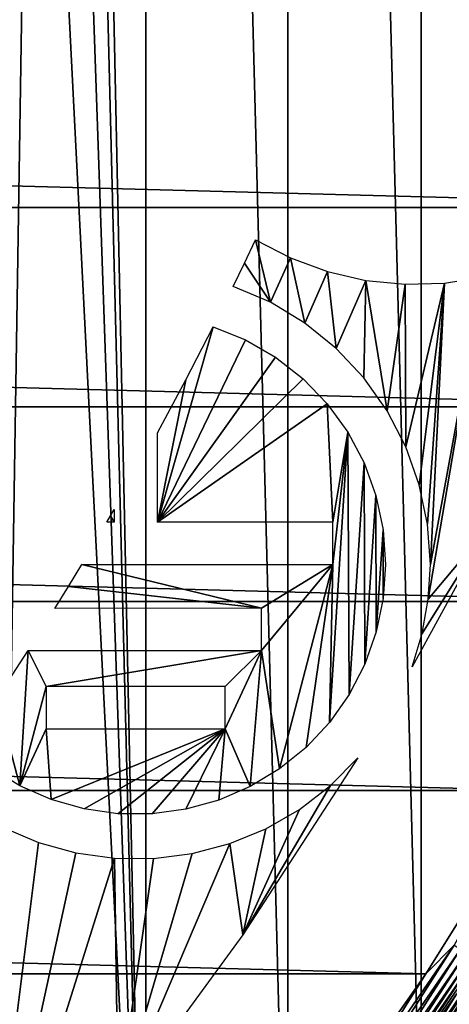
# Model space of a CAD drawing. Header units: millimetres. Extents: x -60 to 60, y -60 to 60.
# Tile 193 of 256: x 40.6 to 46.46, y -31.02 to -17.6. Entities that reach past the tile are written whole.
import ezdxf

# ---------------------------------------------------------------- set-up
doc = ezdxf.new("R2010")
doc.units = ezdxf.units.MM
doc.header["$LTSCALE"] = 81.481481
for name, color, linetype in [('112', 7, 'CONTINUOUS'), ('114', 7, 'CONTINUOUS'), ('116', 7, 'CONTINUOUS'), ('209', 7, 'CONTINUOUS'), ('210', 7, 'CONTINUOUS'), ('227', 7, 'CONTINUOUS'), ('265', 7, 'CONTINUOUS'), ('3', 7, 'CONTINUOUS')]:
    doc.layers.add(name, color=color, linetype=linetype)

msp = doc.modelspace()

# ---------------------------------------------------------------- linework, layer by layer
at = {"layer": '112', "color": 7, "linetype": 'Continuous', "true_color": 0xf5f5f5}
for points in [[(44.846, -33.318, -2.526), (46.555, -30.884, -2.526), (44.892, -33.352, -1.421), (44.846, -33.318, -2.526)], [(44.892, -33.352, -1.421), (46.555, -30.884, -2.526), (45.764, -32.145, -1.421), (44.892, -33.352, -1.421)], [(45.764, -32.145, -1.421), (46.555, -30.884, -2.526), (46.603, -30.916, -1.421), (45.764, -32.145, -1.421)]]:
    msp.add_3dface(points, dxfattribs=at)
at = {"layer": '114', "color": 7, "linetype": 'Continuous', "true_color": 0xf5f5f5}
for points in [[(46.139, -30.607, -3), (47.703, -28.108, -3), (46.526, -30.214, -2.988), (46.139, -30.607, -3)], [(44.881, -32.608, -2.988), (46.139, -30.607, -3), (46.526, -30.214, -2.988), (44.881, -32.608, -2.988)], [(44.881, -32.608, -2.988), (46.526, -30.214, -2.988), (44.964, -32.668, -2.954), (44.881, -32.608, -2.988)], [(44.964, -32.668, -2.954), (46.526, -30.214, -2.988), (46.612, -30.27, -2.954), (44.964, -32.668, -2.954)], [(44.964, -32.668, -2.954), (46.612, -30.27, -2.954), (45.039, -32.723, -2.898), (44.964, -32.668, -2.954)], [(45.039, -32.723, -2.898), (46.612, -30.27, -2.954), (46.69, -30.321, -2.898), (45.039, -32.723, -2.898)], [(45.039, -32.723, -2.898), (46.69, -30.321, -2.898), (45.102, -32.769, -2.823), (45.039, -32.723, -2.898)], [(45.102, -32.769, -2.823), (46.69, -30.321, -2.898), (46.756, -30.363, -2.823), (45.102, -32.769, -2.823)], [(45.102, -32.769, -2.823), (46.756, -30.363, -2.823), (45.151, -32.804, -2.734), (45.102, -32.769, -2.823)], [(45.151, -32.804, -2.734), (46.756, -30.363, -2.823), (46.806, -30.396, -2.734), (45.151, -32.804, -2.734)], [(45.151, -32.804, -2.734), (46.806, -30.396, -2.734), (45.184, -32.828, -2.633), (45.151, -32.804, -2.734)], [(45.184, -32.828, -2.633), (46.806, -30.396, -2.734), (46.84, -30.418, -2.633), (45.184, -32.828, -2.633)], [(46.555, -30.884, -2.526), (45.184, -32.828, -2.633), (46.84, -30.418, -2.633), (46.555, -30.884, -2.526)], [(44.445, -33.02, -3), (46.139, -30.607, -3), (44.881, -32.608, -2.988), (44.445, -33.02, -3)], [(46.555, -30.884, -2.526), (44.846, -33.318, -2.526), (45.184, -32.828, -2.633), (46.555, -30.884, -2.526)]]:
    msp.add_3dface(points, dxfattribs=at)
at = {"layer": '116', "color": 7, "linetype": 'Continuous', "true_color": 0xf5f5f5}
for points in [[(46.603, -30.916, -1.421), (47.218, -30.033, -1.171), (45.609, -32.424, -1.171), (46.603, -30.916, -1.421)], [(47.218, -30.033, -1.171), (45.671, -32.468, -0.93), (45.609, -32.424, -1.171), (47.218, -30.033, -1.171)], [(47.282, -30.074, -0.93), (45.671, -32.468, -0.93), (47.218, -30.033, -1.171), (47.282, -30.074, -0.93)], [(47.282, -30.074, -0.93), (45.765, -32.535, -0.705), (45.671, -32.468, -0.93), (47.282, -30.074, -0.93)], [(47.379, -30.136, -0.705), (45.765, -32.535, -0.705), (47.282, -30.074, -0.93), (47.379, -30.136, -0.705)], [(47.379, -30.136, -0.705), (45.889, -32.623, -0.502), (45.765, -32.535, -0.705), (47.379, -30.136, -0.705)], [(47.507, -30.218, -0.502), (45.889, -32.623, -0.502), (47.379, -30.136, -0.705), (47.507, -30.218, -0.502)], [(47.507, -30.218, -0.502), (46.039, -32.73, -0.328), (45.889, -32.623, -0.502), (47.507, -30.218, -0.502)], [(47.662, -30.316, -0.328), (46.039, -32.73, -0.328), (47.507, -30.218, -0.502), (47.662, -30.316, -0.328)], [(47.662, -30.316, -0.328), (46.21, -32.852, -0.187), (46.039, -32.73, -0.328), (47.662, -30.316, -0.328)], [(47.84, -30.429, -0.187), (46.21, -32.852, -0.187), (47.662, -30.316, -0.328), (47.84, -30.429, -0.187)], [(47.84, -30.429, -0.187), (46.398, -32.985, -0.084), (46.21, -32.852, -0.187), (47.84, -30.429, -0.187)], [(48.035, -30.553, -0.084), (46.398, -32.985, -0.084), (47.84, -30.429, -0.187), (48.035, -30.553, -0.084)], [(48.035, -30.553, -0.084), (46.598, -33.127, -0.021), (46.398, -32.985, -0.084), (48.035, -30.553, -0.084)], [(45.764, -32.145, -1.421), (46.603, -30.916, -1.421), (45.609, -32.424, -1.171), (45.764, -32.145, -1.421)]]:
    msp.add_3dface(points, dxfattribs=at)
at = {"layer": '209', "color": 151, "linetype": 'Continuous', "true_color": 0x7dbfed}
for points in [[(41.519, -0.143, 28.5), (42.322, -38.107, 28.5), (42.322, 38.107, 28.5), (41.519, -0.143, 28.5)], [(42.322, 38.107, 28.5), (44.259, -35.84, 28.5), (44.259, 35.84, 28.5), (42.322, 38.107, 28.5)], [(42.322, -38.107, 28.5), (44.259, -35.84, 28.5), (42.322, 38.107, 28.5), (42.322, -38.107, 28.5)], [(44.259, 35.84, 28.5), (46.074, -33.474, 28.5), (46.074, 33.474, 28.5), (44.259, 35.84, 28.5)], [(44.259, -35.84, 28.5), (46.074, -33.474, 28.5), (44.259, 35.84, 28.5), (44.259, -35.84, 28.5)], [(46.074, 33.474, 28.5), (47.762, -31.017, 28.5), (47.762, 31.017, 28.5), (46.074, 33.474, 28.5)], [(46.074, -33.474, 28.5), (47.762, -31.017, 28.5), (46.074, 33.474, 28.5), (46.074, -33.474, 28.5)], [(41.519, -0.143, 28.5), (41.431, -2.704, 28.5), (42.322, -38.107, 28.5), (41.519, -0.143, 28.5)], [(41.431, -2.704, 28.5), (41.186, -5.255, 28.5), (42.322, -38.107, 28.5), (41.431, -2.704, 28.5)], [(41.186, -5.255, 28.5), (40.783, -7.786, 28.5), (42.322, -38.107, 28.5), (41.186, -5.255, 28.5)], [(40.783, -7.786, 28.5), (40.225, -10.288, 28.5), (40.27, -40.27, 28.5), (40.783, -7.786, 28.5)], [(42.322, -38.107, 28.5), (40.783, -7.786, 28.5), (40.27, -40.27, 28.5), (42.322, -38.107, 28.5)]]:
    msp.add_3dface(points, dxfattribs=at)
at = {"layer": '210', "color": 151, "linetype": 'Continuous', "true_color": 0x7dbfed}
for points in [[(43.668, -20.92, 25.5), (43.819, -20.602, 25.5), (44.02, -21.455, 25.5), (43.668, -20.92, 25.5)], [(43.819, -20.602, 25.5), (44.294, -20.85, 25.5), (44.02, -21.455, 25.5), (43.819, -20.602, 25.5)], [(43.514, -21.238, 25.5), (43.668, -20.92, 25.5), (44.02, -21.455, 25.5), (43.514, -21.238, 25.5)], [(44.02, -21.455, 25.5), (44.294, -20.85, 25.5), (44.49, -21.739, 25.5), (44.02, -21.455, 25.5)], [(44.294, -20.85, 25.5), (44.798, -21.036, 25.5), (44.49, -21.739, 25.5), (44.294, -20.85, 25.5)], [(44.49, -21.739, 25.5), (44.798, -21.036, 25.5), (44.918, -22.085, 25.5), (44.49, -21.739, 25.5)], [(44.798, -21.036, 25.5), (45.321, -21.156, 25.5), (44.918, -22.085, 25.5), (44.798, -21.036, 25.5)], [(44.918, -22.085, 25.5), (45.321, -21.156, 25.5), (45.294, -22.485, 25.5), (44.918, -22.085, 25.5)], [(45.294, -22.485, 25.5), (45.321, -21.156, 25.5), (45.612, -22.934, 25.5), (45.294, -22.485, 25.5)], [(45.321, -21.156, 25.5), (45.855, -21.208, 25.5), (45.612, -22.934, 25.5), (45.321, -21.156, 25.5)], [(45.855, -21.208, 25.5), (46.391, -21.193, 25.5), (45.866, -23.422, 25.5), (45.855, -21.208, 25.5)], [(45.866, -23.422, 25.5), (46.391, -21.193, 25.5), (46.05, -23.94, 25.5), (45.866, -23.422, 25.5)], [(46.05, -23.94, 25.5), (46.391, -21.193, 25.5), (46.163, -24.478, 25.5), (46.05, -23.94, 25.5)], [(46.163, -24.478, 25.5), (46.391, -21.193, 25.5), (46.2, -25.026, 25.5), (46.163, -24.478, 25.5)], [(46.921, -21.109, 25.5), (46.987, -24.529, 25.5), (46.172, -25.5, 25.5), (46.921, -21.109, 25.5)], [(46.2, -25.026, 25.5), (46.921, -21.109, 25.5), (46.172, -25.5, 25.5), (46.2, -25.026, 25.5)], [(46.391, -21.193, 25.5), (46.921, -21.109, 25.5), (46.2, -25.026, 25.5), (46.391, -21.193, 25.5)], [(45.612, -22.934, 25.5), (45.855, -21.208, 25.5), (45.866, -23.422, 25.5), (45.612, -22.934, 25.5)], [(42.868, -22.513, 25.5), (43.241, -21.788, 25.5), (42.483, -24.452, 25.5), (42.868, -22.513, 25.5)], [(43.241, -21.788, 25.5), (43.681, -21.967, 25.5), (42.483, -24.452, 25.5), (43.241, -21.788, 25.5)], [(43.681, -21.967, 25.5), (44.092, -22.204, 25.5), (42.483, -24.452, 25.5), (43.681, -21.967, 25.5)], [(44.092, -22.204, 25.5), (44.466, -22.497, 25.5), (42.483, -24.452, 25.5), (44.092, -22.204, 25.5)], [(44.466, -22.497, 25.5), (44.795, -22.839, 25.5), (42.483, -24.452, 25.5), (44.466, -22.497, 25.5)], [(42.483, -23.232, 25.5), (42.868, -22.513, 25.5), (42.483, -24.452, 25.5), (42.483, -23.232, 25.5)], [(42.483, -24.452, 25.5), (44.795, -22.839, 25.5), (44.87, -24.452, 25.5), (42.483, -24.452, 25.5)], [(44.795, -22.839, 25.5), (45.074, -23.223, 25.5), (44.87, -24.452, 25.5), (44.795, -22.839, 25.5)], [(44.824, -27.179, 25.5), (45.074, -23.223, 25.5), (45.093, -26.799, 25.5), (44.824, -27.179, 25.5)], [(44.87, -25.026, 25.5), (45.074, -23.223, 25.5), (44.824, -27.179, 25.5), (44.87, -25.026, 25.5)], [(44.87, -24.452, 25.5), (45.074, -23.223, 25.5), (44.87, -25.026, 25.5), (44.87, -24.452, 25.5)], [(45.074, -23.223, 25.5), (45.297, -23.642, 25.5), (45.093, -26.799, 25.5), (45.074, -23.223, 25.5)], [(45.093, -26.799, 25.5), (45.297, -23.642, 25.5), (45.308, -26.386, 25.5), (45.093, -26.799, 25.5)], [(45.297, -23.642, 25.5), (45.459, -24.088, 25.5), (45.308, -26.386, 25.5), (45.297, -23.642, 25.5)], [(45.308, -26.386, 25.5), (45.459, -24.088, 25.5), (45.464, -25.947, 25.5), (45.308, -26.386, 25.5)], [(45.459, -24.088, 25.5), (45.558, -24.553, 25.5), (45.464, -25.947, 25.5), (45.459, -24.088, 25.5)], [(41.893, -24.28, 25.5), (41.893, -24.452, 25.5), (41.843, -24.366, 25.5), (41.893, -24.28, 25.5)], [(41.893, -24.452, 25.5), (41.793, -24.452, 25.5), (41.843, -24.366, 25.5), (41.893, -24.452, 25.5)], [(46.987, -24.529, 25.5), (45.951, -26.42, 25.5), (46.089, -25.966, 25.5), (46.987, -24.529, 25.5)], [(46.172, -25.5, 25.5), (46.987, -24.529, 25.5), (46.089, -25.966, 25.5), (46.172, -25.5, 25.5)], [(45.464, -25.947, 25.5), (45.558, -24.553, 25.5), (45.559, -25.491, 25.5), (45.464, -25.947, 25.5)], [(45.558, -24.553, 25.5), (45.591, -25.026, 25.5), (45.559, -25.491, 25.5), (45.558, -24.553, 25.5)], [(41.268, -25.327, 25.5), (41.451, -25.026, 25.5), (43.898, -25.622, 25.5), (41.268, -25.327, 25.5)], [(41.451, -25.026, 25.5), (44.87, -25.026, 25.5), (43.898, -25.622, 25.5), (41.451, -25.026, 25.5)], [(43.898, -25.622, 25.5), (44.87, -25.026, 25.5), (43.898, -26.201, 25.5), (43.898, -25.622, 25.5)], [(43.898, -26.201, 25.5), (44.87, -25.026, 25.5), (44.144, -27.812, 25.5), (43.898, -26.201, 25.5)], [(44.144, -27.812, 25.5), (44.87, -25.026, 25.5), (44.506, -27.519, 25.5), (44.144, -27.812, 25.5)], [(44.506, -27.519, 25.5), (44.87, -25.026, 25.5), (44.824, -27.179, 25.5), (44.506, -27.519, 25.5)], [(41.083, -25.626, 25.5), (41.268, -25.327, 25.5), (43.898, -25.622, 25.5), (41.083, -25.626, 25.5)], [(40.289, -26.857, 25.5), (40.719, -26.201, 25.5), (40.607, -28.044, 25.5), (40.289, -26.857, 25.5)], [(40.607, -28.044, 25.5), (40.719, -26.201, 25.5), (40.965, -26.692, 25.5), (40.607, -28.044, 25.5)], [(40.719, -26.201, 25.5), (43.898, -26.201, 25.5), (40.965, -26.692, 25.5), (40.719, -26.201, 25.5)], [(43.898, -26.201, 25.5), (43.405, -26.692, 25.5), (40.965, -26.692, 25.5), (43.898, -26.201, 25.5)], [(43.898, -26.201, 25.5), (43.746, -28.053, 25.5), (43.405, -27.267, 25.5), (43.898, -26.201, 25.5)], [(43.405, -26.692, 25.5), (43.898, -26.201, 25.5), (43.405, -27.267, 25.5), (43.405, -26.692, 25.5)], [(43.746, -28.053, 25.5), (43.898, -26.201, 25.5), (44.144, -27.812, 25.5), (43.746, -28.053, 25.5)], [(40.965, -27.267, 25.5), (40.607, -28.044, 25.5), (40.965, -26.692, 25.5), (40.965, -27.267, 25.5)], [(40.21, -27.801, 25.5), (40.289, -26.857, 25.5), (40.607, -28.044, 25.5), (40.21, -27.801, 25.5)], [(41.033, -28.231, 25.5), (40.607, -28.044, 25.5), (40.965, -27.267, 25.5), (41.033, -28.231, 25.5)], [(43.405, -27.267, 25.5), (41.033, -28.231, 25.5), (40.965, -27.267, 25.5), (43.405, -27.267, 25.5)], [(41.481, -28.359, 25.5), (41.033, -28.231, 25.5), (43.405, -27.267, 25.5), (41.481, -28.359, 25.5)], [(41.942, -28.424, 25.5), (41.481, -28.359, 25.5), (43.405, -27.267, 25.5), (41.942, -28.424, 25.5)], [(42.408, -28.425, 25.5), (41.942, -28.424, 25.5), (43.405, -27.267, 25.5), (42.408, -28.425, 25.5)], [(42.869, -28.363, 25.5), (42.408, -28.425, 25.5), (43.405, -27.267, 25.5), (42.869, -28.363, 25.5)], [(43.318, -28.238, 25.5), (42.869, -28.363, 25.5), (43.405, -27.267, 25.5), (43.318, -28.238, 25.5)], [(43.746, -28.053, 25.5), (43.318, -28.238, 25.5), (43.405, -27.267, 25.5), (43.746, -28.053, 25.5)], [(45.213, -27.663, 25.5), (43.645, -30.076, 25.5), (44.838, -28.04, 25.5), (45.213, -27.663, 25.5)], [(44.838, -28.04, 25.5), (43.645, -30.076, 25.5), (44.418, -28.364, 25.5), (44.838, -28.04, 25.5)], [(44.418, -28.364, 25.5), (43.645, -30.076, 25.5), (43.958, -28.629, 25.5), (44.418, -28.364, 25.5)], [(40.859, -28.816, 25.5), (40.128, -34.629, 25.5), (40.371, -28.608, 25.5), (40.859, -28.816, 25.5)], [(43.958, -28.629, 25.5), (43.645, -30.076, 25.5), (43.467, -28.831, 25.5), (43.958, -28.629, 25.5)], [(41.371, -28.958, 25.5), (40.128, -34.629, 25.5), (40.859, -28.816, 25.5), (41.371, -28.958, 25.5)], [(43.467, -28.831, 25.5), (41.948, -32.4, 25.5), (42.954, -28.967, 25.5), (43.467, -28.831, 25.5)], [(43.645, -30.076, 25.5), (41.948, -32.4, 25.5), (43.467, -28.831, 25.5), (43.645, -30.076, 25.5)], [(41.897, -29.031, 25.5), (40.128, -34.629, 25.5), (41.371, -28.958, 25.5), (41.897, -29.031, 25.5)], [(42.954, -28.967, 25.5), (41.948, -32.4, 25.5), (42.427, -29.034, 25.5), (42.954, -28.967, 25.5)], [(41.948, -32.4, 25.5), (40.128, -34.629, 25.5), (41.897, -29.031, 25.5), (41.948, -32.4, 25.5)], [(42.427, -29.034, 25.5), (41.948, -32.4, 25.5), (41.897, -29.031, 25.5), (42.427, -29.034, 25.5)]]:
    msp.add_3dface(points, dxfattribs=at)
at = {"layer": '227', "color": 151, "linetype": 'Continuous', "true_color": 0x7dbfed}
msp.add_3dface([(47.762, -31.017, 28.5), (46.074, -33.474, 28.5), (46.506, -33.062, 28.488), (47.762, -31.017, 28.5)], dxfattribs=at)
at = {"layer": '265', "color": 151, "linetype": 'Continuous', "true_color": 0x7dbfed}
msp.add_3dface([(45.408, -32.789, 13.991), (47.066, -30.36, 13.991), (46.779, -31.149, 25.009), (45.408, -32.789, 13.991)], dxfattribs=at)
at = {"layer": '3', "color": 7, "linetype": 'Continuous', "true_color": 0xf5f5f5}
for points in [[(-51.567, -20.163, -3), (-52.567, -17.39, -3), (51.567, -20.163, -3), (-51.567, -20.163, -3)], [(51.567, -20.163, -3), (-52.567, -17.39, -3), (52.567, -17.39, -3), (51.567, -20.163, -3)], [(-50.42, -22.879, -3), (-51.567, -20.163, -3), (50.42, -22.879, -3), (-50.42, -22.879, -3)], [(50.42, -22.879, -3), (-51.567, -20.163, -3), (51.567, -20.163, -3), (50.42, -22.879, -3)], [(-49.131, -25.53, -3), (-50.42, -22.879, -3), (49.131, -25.53, -3), (-49.131, -25.53, -3)], [(49.131, -25.53, -3), (-50.42, -22.879, -3), (50.42, -22.879, -3), (49.131, -25.53, -3)], [(-47.703, -28.108, -3), (-49.131, -25.53, -3), (47.703, -28.108, -3), (-47.703, -28.108, -3)], [(47.703, -28.108, -3), (-49.131, -25.53, -3), (49.131, -25.53, -3), (47.703, -28.108, -3)], [(-46.139, -30.607, -3), (-47.703, -28.108, -3), (46.139, -30.607, -3), (-46.139, -30.607, -3)], [(46.139, -30.607, -3), (-47.703, -28.108, -3), (47.703, -28.108, -3), (46.139, -30.607, -3)], [(-44.445, -33.02, -3), (-46.139, -30.607, -3), (44.445, -33.02, -3), (-44.445, -33.02, -3)], [(44.445, -33.02, -3), (-46.139, -30.607, -3), (46.139, -30.607, -3), (44.445, -33.02, -3)]]:
    msp.add_3dface(points, dxfattribs=at)

doc.saveas('drawing.dxf')
